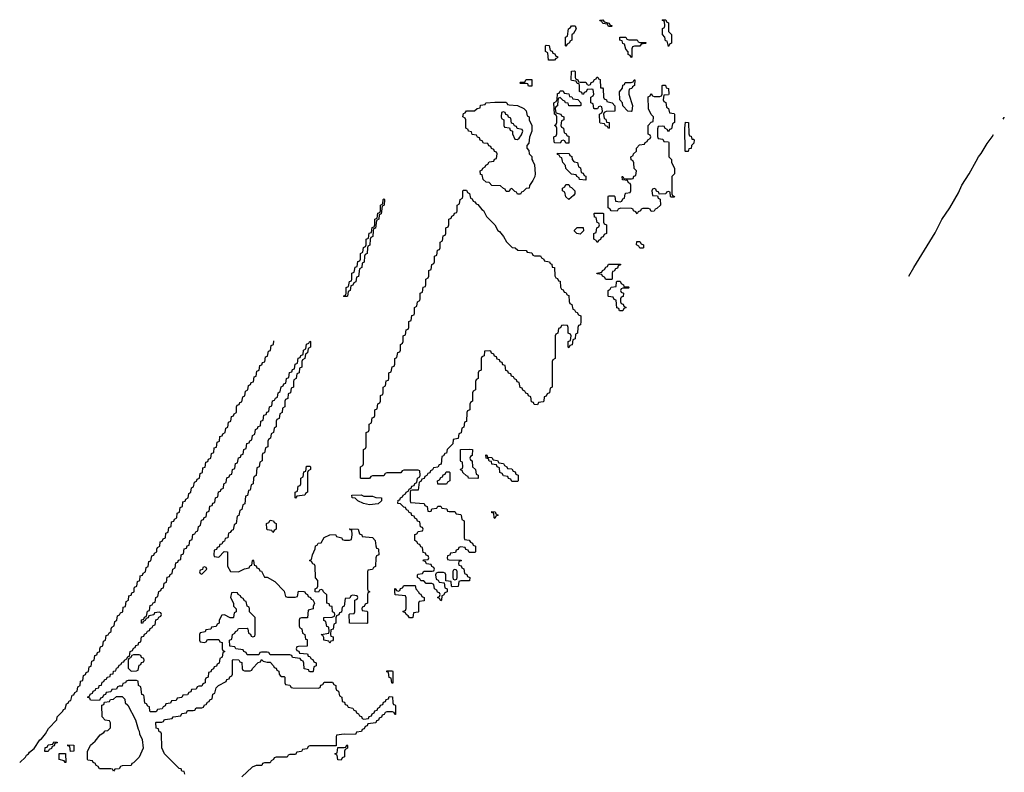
# Model space of a CAD drawing. Header units: inches. Extents: x 2550115 to 2887259, y 311850 to 494471.
# Tile 34 of 115: x 2751930 to 2758852, y 345700 to 350994. Entities that reach past the tile are written whole.
import ezdxf

# ---------------------------------------------------------------- set-up
doc = ezdxf.new("R2010")
doc.units = ezdxf.units.IN
doc.header["$MEASUREMENT"] = 0
doc.layers.add('C7354', color=7, linetype='Continuous')
doc.layers.add('C7355', color=7, linetype='Continuous')

msp = doc.modelspace()

# ---------------------------------------------------------------- linework, layer by layer
at = {"layer": 'C7354', "color": 6}
for points in [[(2755537, 350000), (2755550, 349974), (2755554, 349910), (2755552, 349890), (2755538, 349862), (2755512.7, 349827.3), (2755512, 349810), (2755490, 349806), (2755470, 349786), (2755458, 349782), (2755450, 349766), (2755430, 349766), (2755422, 349782), (2755410, 349786), (2755390, 349806), (2755378, 349802), (2755370, 349786), (2755350, 349786), (2755342, 349802), (2755330, 349806), (2755310, 349826), (2755250, 349828.7), (2755230, 349848), (2755208, 349850), (2755188, 349870), (2755182, 349902), (2755170, 349906), (2755166, 349930), (2755182, 349938), (2755186, 349950), (2755202, 349958), (2755206, 349970), (2755222, 349978), (2755230, 349994), (2755262, 349998), (2755262.7, 350000)], [(2755824, 350000), (2755830, 349994), (2755852, 349990), (2755858, 349958), (2755871.6, 349951.6), (2755878, 349918), (2755890, 349914), (2755898, 349898), (2755910, 349894), (2755910, 349866), (2755866, 349870), (2755862, 349882), (2755846, 349890), (2755842, 349902), (2755810, 349908), (2755786, 349930), (2755768.4, 349948.4), (2755767.3, 349967.3), (2755748, 349990), (2755746.1, 350000)], [(2756512.3, 350000), (2756512.7, 349992.7), (2756532.7, 349947.3), (2756534, 349910), (2756514, 349890), (2756514, 349770), (2756518, 349758), (2756532, 349750), (2756530, 349746), (2756510, 349746), (2756506, 349750), (2756502, 349782), (2756490, 349786), (2756478, 349782), (2756472, 349768), (2756426, 349766), (2756422, 349782), (2756407.3, 349787.3), (2756402, 349802), (2756390, 349806), (2756378, 349802), (2756374, 349790), (2756378, 349758), (2756414, 349754), (2756418, 349738), (2756432, 349732), (2756434, 349690), (2756410, 349666), (2756398, 349662), (2756390, 349648), (2756370, 349646), (2756362, 349662), (2756350, 349666), (2756310, 349666), (2756298, 349662), (2756294, 349650), (2756278, 349642), (2756270, 349628), (2756262, 349642), (2756246, 349650), (2756242, 349662), (2756230, 349666), (2756152.7, 349667.3), (2756138, 349662), (2756130, 349648), (2756088.4, 349648.4), (2756082, 349662), (2756066, 349670), (2756066, 349750), (2756070, 349754), (2756110, 349754), (2756114, 349750), (2756118, 349718), (2756150, 349714), (2756162, 349718), (2756170, 349734), (2756182, 349738), (2756186, 349770), (2756190, 349774), (2756222, 349778), (2756226, 349790), (2756226, 349830), (2756222, 349842), (2756210, 349846), (2756202, 349862), (2756167.3, 349867.3), (2756166, 349890), (2756170, 349892), (2756178, 349878), (2756190, 349874), (2756230, 349874), (2756242, 349878), (2756247.3, 349892.7), (2756262, 349898), (2756266, 349930), (2756248.4, 349948.4), (2756247.3, 349987.3), (2756242.7, 350000)], [(2758180.6, 349189.3), (2758214.5, 349250), (2758365.6, 349494.4), (2758412, 349588), (2758469.6, 349670.4), (2758530, 349776), (2758552.3, 349830), (2758604.5, 349910), (2758653.3, 350000)], [(2751930, 345768.7), (2751970, 345808), (2751978, 345822), (2751991.3, 345830), (2751998, 345842), (2752031.2, 345868.8), (2752071.6, 345928.4), (2752083.6, 345936.4), (2752112, 345970), (2752131.6, 346008.4), (2752191.2, 346068.8), (2752194, 346090), (2752234, 346130), (2752238, 346142), (2752250, 346146), (2752258, 346182), (2752270, 346186), (2752278, 346202), (2752290, 346206), (2752298, 346242), (2752310, 346246), (2752318, 346262), (2752334, 346270), (2752338, 346302), (2752354, 346310), (2752358, 346342), (2752372.7, 346347.3), (2752378, 346382), (2752392.7, 346387.3), (2752398, 346402), (2752414, 346410), (2752418, 346442), (2752432.7, 346447.3), (2752438, 346482), (2752454, 346490), (2752458, 346522), (2752472.7, 346527.3), (2752478, 346542), (2752494, 346550), (2752494, 346570), (2752498, 346582), (2752514, 346590), (2752518, 346622), (2752534, 346630), (2752538, 346662), (2752552.7, 346667.3), (2752558, 346682), (2752574, 346690), (2752574, 346710), (2752578, 346722), (2752594, 346730), (2752598, 346762), (2752614, 346770), (2752618, 346802), (2752632.7, 346807.3), (2752638, 346822), (2752654, 346830), (2752658, 346862), (2752672.7, 346867.3), (2752678, 346902), (2752694, 346910), (2752698, 346942), (2752712.7, 346947.3), (2752718, 346962), (2752734, 346970), (2752734, 346990), (2752738, 347002), (2752754, 347010), (2752758, 347042), (2752774, 347050), (2752778, 347082), (2752792.7, 347087.3), (2752798, 347102), (2752814, 347110), (2752818, 347142), (2752832.7, 347147.3), (2752838, 347182), (2752852.7, 347187.3), (2752858, 347222), (2752872.7, 347227.3), (2752878, 347242), (2752894, 347250), (2752894, 347270), (2752898, 347282), (2752914, 347290), (2752918, 347322), (2752932.7, 347327.3), (2752938, 347342), (2752954, 347350), (2752958, 347382), (2752974, 347390), (2752978, 347422), (2752994, 347430), (2752998, 347462), (2753012.7, 347467.3), (2753018, 347482), (2753034, 347490), (2753038, 347522), (2753054, 347530), (2753058, 347562), (2753074, 347570), (2753078, 347602), (2753092.7, 347607.3), (2753098, 347622), (2753114, 347630), (2753118, 347662), (2753134, 347670), (2753138, 347702), (2753152.7, 347707.3), (2753158, 347742), (2753172.7, 347747.3), (2753178, 347762), (2753194, 347770), (2753198, 347802), (2753214, 347810), (2753218, 347842), (2753232.7, 347847.3), (2753238, 347882), (2753252.7, 347887.3), (2753258, 347902), (2753274, 347910), (2753278, 347942), (2753294, 347950), (2753298, 347982), (2753312.7, 347987.3), (2753318, 348022), (2753334, 348030), (2753338, 348062), (2753352.7, 348067.3), (2753358, 348082), (2753374, 348090), (2753378, 348122), (2753392.7, 348127.3), (2753398, 348162), (2753414, 348170), (2753418, 348202), (2753432.7, 348207.3), (2753438, 348222), (2753454, 348230), (2753454, 348270), (2753458, 348282), (2753472.7, 348287.3), (2753478, 348302), (2753492.7, 348307.3), (2753498, 348342), (2753512.7, 348347.3), (2753518, 348382), (2753534, 348390), (2753538, 348422), (2753552.7, 348427.3), (2753558, 348442), (2753572.7, 348447.3), (2753578, 348482), (2753592.7, 348487.3), (2753598, 348522), (2753614, 348530), (2753618, 348562), (2753632.7, 348567.3), (2753638, 348582), (2753652.7, 348587.3), (2753658, 348622), (2753672.7, 348627.3), (2753678, 348662), (2753692.7, 348667.3), (2753698, 348702), (2753714, 348710), (2753716, 348736)], [(2753090, 345688), (2753086, 345706), (2753070, 345708), (2753066, 345726), (2753050, 345728), (2752948.7, 345830), (2752928.4, 345871.6), (2752926, 345970), (2752922, 345982), (2752910, 345986), (2752906, 346006), (2752888.7, 346010), (2752888, 346050), (2752890, 346054), (2752930, 346054), (2752942, 346058), (2752946, 346070), (2752952.7, 346072.7), (2753002, 346078), (2753008.4, 346091.6), (2753062, 346098), (2753070, 346114), (2753102, 346118), (2753110, 346134), (2753150, 346134), (2753162, 346138), (2753170, 346154), (2753210, 346154), (2753222, 346158), (2753230, 346174), (2753242, 346178), (2753250, 346194), (2753262, 346198), (2753266, 346210), (2753282, 346218), (2753288, 346250), (2753302, 346258), (2753310, 346294), (2753328.4, 346311.6), (2753382, 346338), (2753387.3, 346352.7), (2753402, 346358), (2753407.3, 346372.7), (2753422, 346378), (2753426, 346390), (2753426, 346490), (2753430, 346494), (2753471.6, 346491.6), (2753478, 346478), (2753492.7, 346472.7), (2753494, 346430), (2753498, 346418), (2753510, 346414), (2753550, 346414), (2753562, 346418), (2753566, 346430), (2753607.3, 346472.7), (2753622, 346478), (2753630, 346494), (2753642, 346482), (2753670, 346474), (2753690, 346474), (2753714, 346450), (2753718, 346438), (2753732.7, 346432.7), (2753738, 346418), (2753752.7, 346412.7), (2753754, 346390), (2753762, 346382), (2753770, 346374), (2753790, 346374), (2753794, 346370), (2753794, 346330), (2753798, 346318), (2753830, 346314), (2753838, 346298), (2753850, 346294), (2754027.3, 346292.7), (2754042, 346298), (2754047.3, 346312.7), (2754062, 346318), (2754070, 346334), (2754130, 346334), (2754138, 346318), (2754151.6, 346311.6), (2754152.7, 346292.7), (2754158, 346278), (2754171.6, 346271.6), (2754178, 346238), (2754194, 346230), (2754198, 346198), (2754212.7, 346192.7), (2754218, 346178), (2754232.7, 346172.7), (2754238, 346158), (2754272.7, 346152.7), (2754278, 346138), (2754292.7, 346132.7), (2754298, 346118), (2754312.7, 346112.7), (2754318, 346098), (2754332.7, 346092.7), (2754338, 346078), (2754350, 346074), (2754382, 346078), (2754387.3, 346092.7), (2754402, 346098), (2754407.3, 346112.7), (2754422, 346118), (2754427.3, 346132.7), (2754442, 346138), (2754447.3, 346152.7), (2754462, 346158), (2754467.3, 346172.7), (2754482, 346178), (2754487.3, 346192.7), (2754502, 346198), (2754507.3, 346212.7), (2754522, 346218), (2754527.3, 346232.7), (2754551.6, 346231.6), (2754554, 346190), (2754558, 346178), (2754570, 346174), (2754572.7, 346167.3), (2754572.7, 346107.3), (2754567.3, 346107.3), (2754562, 346122), (2754550, 346126), (2754510, 346126), (2754498, 346122), (2754492.7, 346107.3), (2754478, 346102), (2754472.7, 346087.3), (2754458, 346082), (2754452.7, 346067.3), (2754438, 346062), (2754432.7, 346047.3), (2754378, 346042), (2754372.7, 346027.3), (2754358, 346022), (2754352.7, 346007.3), (2754338, 346002), (2754332.7, 345987.3), (2754298, 345982), (2754290, 345966), (2754210, 345968), (2754158, 345962), (2754154, 345950), (2754154, 345886), (2753970, 345886), (2753958, 345882), (2753950, 345866), (2753918, 345862), (2753910, 345846), (2753878, 345842), (2753870, 345826), (2753830, 345826), (2753818, 345822), (2753810, 345808), (2753732.7, 345807.3), (2753718, 345802), (2753714, 345790), (2753698, 345782), (2753690, 345768), (2753650, 345766), (2753638, 345762), (2753631.2, 345748.8), (2753591.6, 345748.4), (2753563.6, 345736.4), (2753490.9, 345669.1)]]:
    msp.add_lwpolyline(points, dxfattribs=at)
for points in [[(2755790, 349728.7), (2755768.4, 349748.4), (2755762, 349782), (2755746, 349790), (2755746, 349810), (2755762, 349818), (2755770, 349834), (2755790, 349834), (2755798, 349818), (2755810, 349814), (2755832, 349790), (2755832, 349770), (2755823.6, 349756.4)], [(2755550, 349334), (2755590, 349334), (2755598, 349318), (2755614, 349310), (2755618, 349298), (2755654, 349290), (2755658, 349278), (2755670, 349274), (2755674, 349254), (2755690, 349252), (2755692.7, 349192.7), (2755698, 349178), (2755710, 349174), (2755718, 349158), (2755730, 349154), (2755732.7, 349112.7), (2755738, 349098), (2755750, 349094), (2755758, 349078), (2755770, 349074), (2755778, 349058), (2755790, 349054), (2755792.7, 349012.7), (2755798, 348998), (2755812, 348990), (2755818, 348958), (2755830, 348954), (2755838, 348938), (2755850, 348934), (2755858, 348918), (2755874, 348910), (2755874, 348870), (2755871.6, 348848.4), (2755858, 348842), (2755854, 348830), (2755851.6, 348788.4), (2755838, 348782), (2755834, 348750), (2755818, 348742), (2755812.7, 348707.3), (2755798, 348702), (2755790, 348686), (2755786, 348690), (2755786, 348730), (2755802, 348738), (2755806, 348770), (2755802, 348782), (2755786, 348790), (2755786, 348830), (2755782, 348842), (2755750, 348846), (2755738, 348842), (2755732.7, 348827.3), (2755718, 348822), (2755714, 348790), (2755698, 348782), (2755694, 348770), (2755694, 348610), (2755678, 348602), (2755674, 348590), (2755674, 348410), (2755658, 348402), (2755654, 348370), (2755638, 348362), (2755630, 348346), (2755618, 348342), (2755614, 348310), (2755610, 348306), (2755578, 348302), (2755570, 348286), (2755547.3, 348287.3), (2755542, 348302), (2755527.3, 348307.3), (2755522, 348342), (2755507.3, 348347.3), (2755502, 348362), (2755487.3, 348367.3), (2755482, 348382), (2755467.3, 348387.3), (2755462, 348402), (2755447.3, 348407.3), (2755442, 348442), (2755427.3, 348447.3), (2755422, 348462), (2755407.3, 348467.3), (2755402, 348482), (2755387.3, 348487.3), (2755382, 348502), (2755367.3, 348507.3), (2755362, 348522), (2755347.3, 348527.3), (2755342, 348562), (2755327.3, 348567.3), (2755322, 348582), (2755307.3, 348587.3), (2755302, 348602), (2755287.3, 348607.3), (2755282, 348622), (2755267.3, 348627.3), (2755262, 348642), (2755247.3, 348647.3), (2755242, 348662), (2755230, 348666), (2755198, 348662), (2755194, 348630), (2755178, 348622), (2755174, 348610), (2755174, 348530), (2755158, 348522), (2755154, 348510), (2755154, 348470), (2755138, 348462), (2755134, 348450), (2755134, 348390), (2755118, 348382), (2755114, 348370), (2755114, 348310), (2755098, 348302), (2755094, 348290), (2755094, 348250), (2755078, 348242), (2755074, 348230), (2755071.6, 348168.4), (2755058, 348162), (2755052.7, 348127.3), (2755038, 348122), (2755032.7, 348087.3), (2755018, 348082), (2755012.7, 348047.3), (2754978, 348042), (2754974, 348010), (2754934, 347970), (2754930, 347946), (2754918, 347942), (2754910, 347926), (2754898, 347922), (2754892.7, 347867.3), (2754878, 347862), (2754870, 347846), (2754838, 347842), (2754832.7, 347827.3), (2754818, 347822), (2754812.7, 347807.3), (2754798, 347802), (2754792.7, 347787.3), (2754778, 347782), (2754772.7, 347767.3), (2754758, 347762), (2754750, 347746), (2754738, 347742), (2754730, 347686), (2754690, 347686), (2754678, 347682), (2754674, 347670), (2754674, 347610), (2754678, 347598), (2754774, 347590), (2754778, 347578), (2754794, 347570), (2754798, 347538), (2754810, 347534), (2754822, 347538), (2754827.3, 347552.7), (2754862, 347558), (2754868.4, 347571.6), (2754890, 347572), (2754898, 347558), (2754932.7, 347552.7), (2754938, 347538), (2754950, 347534), (2754990, 347534), (2754998, 347518), (2755030, 347514), (2755034, 347510), (2755038, 347478), (2755054, 347470), (2755054, 347350), (2755058, 347338), (2755090, 347334), (2755098, 347318), (2755112.7, 347312.7), (2755118, 347298), (2755134, 347290), (2755134, 347250), (2755130, 347246), (2755090, 347246), (2755082, 347262), (2755067.3, 347267.3), (2755062, 347282), (2755030, 347286), (2755018, 347282), (2755012.7, 347267.3), (2754998, 347262), (2754992.7, 347247.3), (2754958, 347242), (2754952.7, 347227.3), (2754938, 347222), (2754934, 347210), (2754938, 347198), (2754950, 347194), (2755032.7, 347192.7), (2755032.7, 347187.3), (2755018, 347182), (2755014, 347170), (2755018, 347158), (2755032.7, 347152.7), (2755038, 347138), (2755052.7, 347132.7), (2755058, 347098), (2755072.7, 347092.7), (2755078, 347078), (2755094, 347070), (2755092.7, 347047.3), (2755030, 347046), (2755018, 347042), (2755012.7, 347007.3), (2754970, 347006), (2754966, 347010), (2754962, 347042), (2754926, 347046), (2754926, 347090), (2754922, 347102), (2754910, 347106), (2754870, 347106), (2754858, 347102), (2754854, 347090), (2754858, 347058), (2754872.7, 347052.7), (2754878, 347038), (2754914, 347034), (2754918, 346998), (2754934, 346990), (2754934, 346970), (2754918, 346962), (2754910, 346946), (2754898, 346942), (2754894, 346910), (2754890, 346906), (2754882, 346922), (2754866, 346930), (2754882, 346938), (2754886, 346950), (2754882, 346962), (2754867.3, 346967.3), (2754862, 346982), (2754846, 346990), (2754842, 347022), (2754827.3, 347027.3), (2754788.4, 347028.4), (2754770, 347046), (2754750, 347046), (2754742, 347062), (2754726, 347070), (2754726, 347090), (2754730, 347094), (2754762, 347098), (2754770, 347114), (2754830, 347114), (2754842, 347118), (2754846, 347130), (2754842, 347142), (2754827.3, 347147.3), (2754822, 347162), (2754790, 347166), (2754782, 347182), (2754767.3, 347187.3), (2754770, 347194), (2754802, 347198), (2754806, 347210), (2754802, 347222), (2754787.3, 347227.3), (2754782, 347242), (2754767.3, 347247.3), (2754762, 347282), (2754750, 347286), (2754742, 347302), (2754730, 347306), (2754722, 347322), (2754708, 347330), (2754707.3, 347372.7), (2754722, 347378), (2754730, 347394), (2754762, 347398), (2754766, 347410), (2754762, 347422), (2754747.3, 347427.3), (2754742, 347462), (2754727.3, 347467.3), (2754722, 347482), (2754707.3, 347487.3), (2754702, 347502), (2754687.3, 347507.3), (2754682, 347522), (2754667.3, 347527.3), (2754662, 347542), (2754650, 347546), (2754642, 347562), (2754630, 347566), (2754608, 347588), (2754588, 347590), (2754590, 347614), (2754602, 347618), (2754606, 347630), (2754622, 347638), (2754626, 347650), (2754642, 347658), (2754646, 347670), (2754662, 347678), (2754670, 347694), (2754682, 347698), (2754687.3, 347712.7), (2754702, 347718), (2754707.3, 347732.7), (2754722, 347738), (2754726, 347770), (2754742, 347778), (2754746, 347790), (2754742, 347822), (2754730, 347826), (2754630, 347826), (2754618, 347822), (2754610, 347806), (2754510, 347806), (2754498, 347802), (2754490, 347786), (2754410, 347786), (2754398, 347782), (2754390, 347766), (2754330, 347766), (2754326, 347770), (2754326, 347850), (2754342, 347858), (2754346, 347870), (2754346, 347970), (2754362, 347978), (2754366, 347990), (2754366, 348090), (2754382, 348098), (2754386, 348110), (2754386, 348150), (2754402, 348158), (2754407.3, 348192.7), (2754422, 348198), (2754426, 348210), (2754426, 348250), (2754442, 348258), (2754447.3, 348292.7), (2754462, 348298), (2754466, 348310), (2754466, 348350), (2754482, 348358), (2754486, 348370), (2754486, 348410), (2754502, 348418), (2754507.3, 348452.7), (2754522, 348458), (2754526, 348470), (2754526, 348510), (2754542, 348518), (2754547.3, 348552.7), (2754562, 348558), (2754566, 348570), (2754566, 348610), (2754582, 348618), (2754587.3, 348652.7), (2754602, 348658), (2754606, 348670), (2754606, 348710), (2754622, 348718), (2754626, 348730), (2754626, 348770), (2754642, 348778), (2754647.3, 348812.7), (2754662, 348818), (2754666, 348830), (2754666, 348870), (2754682, 348878), (2754687.3, 348912.7), (2754702, 348918), (2754706, 348930), (2754706, 348970), (2754722, 348978), (2754726, 349010), (2754742, 349018), (2754746, 349030), (2754746, 349070), (2754762, 349078), (2754767.3, 349112.7), (2754782, 349118), (2754786, 349130), (2754786, 349170), (2754802, 349178), (2754806, 349190), (2754806, 349230), (2754822, 349238), (2754827.3, 349272.7), (2754842, 349278), (2754846, 349290), (2754846, 349330), (2754862, 349338), (2754867.3, 349372.7), (2754882, 349378), (2754886, 349390), (2754886, 349430), (2754902, 349438), (2754907.3, 349472.7), (2754922, 349478), (2754926, 349490), (2754926, 349530), (2754942, 349538), (2754946, 349550), (2754946, 349590), (2754962, 349598), (2754967.3, 349612.7), (2754982, 349618), (2754987.3, 349632.7), (2755002, 349638), (2755006, 349650), (2755006, 349690), (2755022, 349698), (2755026, 349730), (2755042, 349738), (2755046, 349750), (2755046, 349790), (2755050, 349794), (2755070, 349794), (2755078, 349778), (2755091.6, 349771.6), (2755098, 349738), (2755110, 349734), (2755118, 349718), (2755130, 349714), (2755138, 349698), (2755150, 349694), (2755178, 349658), (2755190, 349651.3), (2755210.7, 349610.7), (2755270.6, 349550.6), (2755291.3, 349511.3), (2755303.6, 349503.6), (2755331, 349470), (2755351.3, 349431.3), (2755392, 349392), (2755414, 349390), (2755432.7, 349372.7), (2755491.2, 349371.2), (2755498, 349358), (2755530, 349354), (2755538, 349338)], [(2754210, 349046), (2754206, 349050), (2754222, 349058), (2754226, 349070), (2754226, 349110), (2754242, 349118), (2754247.3, 349152.7), (2754262, 349158), (2754266, 349170), (2754266, 349210), (2754282, 349218), (2754287.3, 349252.7), (2754302, 349258), (2754307.3, 349292.7), (2754322, 349298), (2754326, 349310), (2754326, 349350), (2754342, 349358), (2754347.3, 349392.7), (2754362, 349398), (2754366, 349410), (2754366, 349450), (2754382, 349458), (2754387.3, 349492.7), (2754402, 349498), (2754407.3, 349532.7), (2754422, 349538), (2754426, 349550), (2754426, 349590), (2754442, 349598), (2754447.3, 349632.7), (2754462, 349638), (2754466, 349650), (2754466, 349690), (2754482, 349698), (2754486, 349730), (2754490, 349734), (2754494, 349730), (2754491.6, 349688.4), (2754478, 349682), (2754471.6, 349628.4), (2754458, 349622), (2754454, 349590), (2754438, 349582), (2754431.6, 349528.4), (2754418, 349522), (2754414, 349510), (2754411.6, 349468.4), (2754398, 349462), (2754394, 349450), (2754391.6, 349408.4), (2754378, 349402), (2754374, 349390), (2754371.6, 349348.4), (2754358, 349342), (2754354, 349330), (2754351.6, 349288.4), (2754338, 349282), (2754334, 349250), (2754318, 349242), (2754311.6, 349188.4), (2754298, 349182), (2754294, 349150), (2754278, 349142), (2754272.7, 349127.3), (2754258, 349122), (2754254, 349090), (2754238, 349082), (2754234, 349050), (2754230, 349046)], [(2755990, 349426), (2755982, 349442), (2755966, 349450), (2755966, 349490), (2755982, 349498), (2755986, 349530), (2756002, 349538), (2756006, 349550), (2756002, 349562), (2755988.4, 349568.4), (2755982, 349602), (2755970, 349606), (2755968, 349630), (2755970, 349634), (2756030, 349634), (2756034, 349630), (2756034, 349570), (2756038, 349558), (2756054, 349550), (2756054, 349490), (2756038, 349482), (2756032.7, 349467.3), (2756018, 349462), (2756012.7, 349447.3), (2755998, 349442)], [(2755870, 349486), (2755846, 349490), (2755830, 349506), (2755830, 349514), (2755850, 349532), (2755891.6, 349531.6), (2755894, 349510)], [(2756290, 349386), (2756282, 349402), (2756266, 349410), (2756267.3, 349432.7), (2756290, 349434), (2756298, 349418), (2756314, 349410), (2756314, 349390), (2756310, 349386)], [(2756050, 349166), (2756042, 349182), (2756026, 349190), (2756022, 349202), (2755990, 349206), (2755988, 349210), (2756022, 349218), (2756026, 349230), (2756042, 349238), (2756050, 349254), (2756062, 349258), (2756070, 349274), (2756154, 349274), (2756154, 349270), (2756138, 349262), (2756132.7, 349247.3), (2756118, 349242), (2756110, 349226), (2756098, 349222), (2756094, 349210), (2756094, 349170), (2756090, 349166)], [(2756170, 348946), (2756147.3, 348947.3), (2756142, 348962), (2756128.4, 348968.4), (2756122, 349022), (2756110, 349026), (2756102, 349042), (2756070, 349046), (2756066, 349050), (2756066, 349090), (2756082, 349098), (2756087.3, 349112.7), (2756122, 349118), (2756126, 349150), (2756130, 349154), (2756150, 349154), (2756158, 349138), (2756174, 349130), (2756178, 349118), (2756210, 349114), (2756214, 349110), (2756210, 349106), (2756170, 349106), (2756158, 349102), (2756154, 349090), (2756158, 349078), (2756174, 349070), (2756172.7, 349047.3), (2756158, 349042), (2756154, 349030), (2756154, 349010), (2756158, 348998), (2756172.7, 348992.7), (2756178, 348978), (2756194, 348970), (2756178, 348962)], [(2753330, 347214), (2753367.3, 347252.7), (2753390, 347252), (2753391.3, 347151.3), (2753412.7, 347112.7), (2753468.4, 347111.6), (2753510, 347132), (2753542, 347138), (2753550, 347154), (2753562, 347158), (2753566, 347190), (2753570, 347194), (2753574, 347190), (2753578, 347158), (2753592.7, 347152.7), (2753598, 347138), (2753610, 347134), (2753618, 347118), (2753630, 347114), (2753650, 347074), (2753670, 347072), (2753723.6, 347043.6), (2753790, 346974), (2753798, 346938), (2753812.7, 346932.7), (2753867.3, 346932.7), (2753882, 346938), (2753890, 346974), (2753927.3, 346972.7), (2753934, 346970), (2753938, 346958), (2753954, 346950), (2753958, 346938), (2753974, 346930), (2753978, 346918), (2753990, 346914), (2754002, 346890), (2753992.7, 346867.3), (2753992, 346850), (2753958, 346842), (2753952.7, 346787.3), (2753910, 346786), (2753898, 346782), (2753894, 346770), (2753894, 346730), (2753898, 346718), (2753914, 346710), (2753918, 346678), (2753934, 346670), (2753938, 346638), (2753950, 346634), (2753952, 346588), (2753890, 346586), (2753878, 346582), (2753874, 346570), (2753878, 346558), (2753892.7, 346552.7), (2753898, 346538), (2753952.7, 346532.7), (2753958, 346518), (2753970, 346514), (2753978, 346498), (2753990, 346494), (2753998, 346478), (2754014, 346470), (2754014, 346450), (2753998, 346442), (2753994, 346410), (2753990, 346406), (2753972.7, 346407.3), (2753966, 346410), (2753962, 346422), (2753929.1, 346429.1), (2753927.3, 346467.3), (2753922, 346482), (2753910, 346486), (2753902, 346502), (2753848.4, 346508.4), (2753842, 346522), (2753830, 346526), (2753690, 346526), (2753682, 346542), (2753670, 346546), (2753630, 346546), (2753618, 346542), (2753610, 346526), (2753530, 346526), (2753522, 346542), (2753506, 346550), (2753502, 346562), (2753448.4, 346568.4), (2753442, 346582), (2753407.3, 346587.3), (2753406, 346630), (2753422, 346638), (2753426, 346670), (2753442, 346678), (2753446, 346690), (2753462, 346698), (2753468, 346712), (2753530, 346714), (2753534, 346710), (2753538, 346678), (2753552.7, 346672.7), (2753558, 346658), (2753570, 346654), (2753582, 346658), (2753586, 346670), (2753586, 346790), (2753546, 346830), (2753546, 346850), (2753542, 346862), (2753528, 346870), (2753522, 346902), (2753510, 346906), (2753502, 346922), (2753486, 346930), (2753482, 346942), (2753466, 346950), (2753462, 346962), (2753430, 346966), (2753418, 346962), (2753412, 346930), (2753432, 346890), (2753434, 346870), (2753452, 346850), (2753451.6, 346828.4), (2753438, 346822), (2753434, 346790), (2753430, 346786), (2753410, 346786), (2753370, 346808), (2753350, 346806), (2753332, 346770), (2753331.6, 346748.4), (2753318, 346742), (2753310, 346726), (2753278, 346722), (2753272.7, 346707.3), (2753238, 346702), (2753232.7, 346687.3), (2753198, 346682), (2753194, 346670), (2753194, 346630), (2753198, 346618), (2753230, 346614), (2753242, 346618), (2753250, 346634), (2753330, 346634), (2753338, 346618), (2753352.7, 346612.7), (2753354, 346570), (2753358, 346558), (2753372, 346550), (2753358, 346542), (2753354, 346510), (2753338, 346502), (2753332.7, 346467.3), (2753318, 346462), (2753312.7, 346447.3), (2753298, 346442), (2753292.7, 346427.3), (2753278, 346422), (2753272.7, 346407.3), (2753258, 346402), (2753254, 346370), (2753238, 346362), (2753234, 346350), (2753234, 346330), (2753218, 346322), (2753210, 346306), (2753190, 346306), (2753178, 346302), (2753170, 346286), (2753138, 346282), (2753132.7, 346267.3), (2753118, 346262), (2753110, 346246), (2753078, 346242), (2753070, 346226), (2753038, 346222), (2753030, 346206), (2752998, 346202), (2752990, 346186), (2752958, 346182), (2752952.7, 346167.3), (2752938, 346162), (2752932.7, 346147.3), (2752898, 346142), (2752890, 346126), (2752850, 346126), (2752846, 346130), (2752842, 346162), (2752830, 346166), (2752822, 346182), (2752810, 346186), (2752806, 346230), (2752802, 346242), (2752788.4, 346248.4), (2752782, 346302), (2752766, 346310), (2752762, 346342), (2752750, 346346), (2752692.7, 346347.3), (2752678, 346342), (2752674, 346330), (2752654, 346326), (2752650, 346306), (2752630, 346306), (2752618, 346302), (2752610, 346286), (2752578, 346282), (2752570, 346266), (2752538, 346262), (2752532.7, 346247.3), (2752518, 346242), (2752512.7, 346227.3), (2752498, 346222), (2752490, 346206), (2752428.4, 346208.4), (2752422, 346222), (2752406, 346230), (2752422, 346238), (2752426, 346250), (2752442, 346258), (2752446, 346270), (2752462, 346278), (2752466, 346290), (2752486, 346294), (2752488.8, 346311.2), (2752506, 346314), (2752510, 346334), (2752522, 346338), (2752526, 346350), (2752542, 346358), (2752546, 346370), (2752566, 346374), (2752568.8, 346391.2), (2752586, 346394), (2752588.8, 346411.2), (2752606, 346414), (2752610, 346434), (2752622, 346438), (2752630, 346454), (2752642, 346458), (2752650, 346474), (2752662, 346478), (2752666, 346490), (2752682, 346498), (2752690, 346514), (2752702, 346518), (2752706, 346550), (2752722, 346558), (2752730, 346574), (2752742, 346578), (2752747.3, 346592.7), (2752762, 346598), (2752767.3, 346612.7), (2752782, 346618), (2752787.3, 346652.7), (2752802, 346658), (2752807.3, 346672.7), (2752822, 346678), (2752827.3, 346692.7), (2752842, 346698), (2752847.3, 346712.7), (2752862, 346718), (2752867.3, 346732.7), (2752882, 346738), (2752887.3, 346772.7), (2752902, 346778), (2752907.3, 346792.7), (2752922, 346798), (2752926, 346810), (2752922, 346822), (2752910, 346826), (2752878, 346822), (2752872.7, 346807.3), (2752838, 346802), (2752832.7, 346787.3), (2752818, 346782), (2752812.7, 346767.3), (2752798, 346762), (2752792.7, 346747.3), (2752786, 346750), (2752787.3, 346772.7), (2752802, 346778), (2752807.3, 346792.7), (2752822, 346798), (2752827.3, 346832.7), (2752842, 346838), (2752847.3, 346872.7), (2752862, 346878), (2752867.3, 346892.7), (2752882, 346898), (2752886, 346930), (2752902, 346938), (2752907.3, 346972.7), (2752922, 346978), (2752927.3, 346992.7), (2752942, 346998), (2752946, 347030), (2752962, 347038), (2752967.3, 347072.7), (2752982, 347078), (2752987.3, 347092.7), (2753002, 347098), (2753006, 347130), (2753022, 347138), (2753027.3, 347172.7), (2753042, 347178), (2753047.3, 347192.7), (2753062, 347198), (2753066, 347230), (2753082, 347238), (2753087.3, 347272.7), (2753102, 347278), (2753107.3, 347292.7), (2753122, 347298), (2753126, 347330), (2753142, 347338), (2753147.3, 347372.7), (2753162, 347378), (2753167.3, 347392.7), (2753182, 347398), (2753186, 347430), (2753202, 347438), (2753207.3, 347472.7), (2753222, 347478), (2753227.3, 347492.7), (2753242, 347498), (2753246, 347530), (2753262, 347538), (2753267.3, 347572.7), (2753282, 347578), (2753287.3, 347592.7), (2753302, 347598), (2753306, 347630), (2753322, 347638), (2753327.3, 347672.7), (2753342, 347678), (2753347.3, 347692.7), (2753362, 347698), (2753366, 347730), (2753382, 347738), (2753387.3, 347772.7), (2753402, 347778), (2753407.3, 347792.7), (2753422, 347798), (2753426, 347830), (2753442, 347838), (2753447.3, 347872.7), (2753462, 347878), (2753467.3, 347912.7), (2753482, 347918), (2753487.3, 347932.7), (2753502, 347938), (2753506, 347970), (2753522, 347978), (2753527.3, 348012.7), (2753542, 348018), (2753547.3, 348032.7), (2753562, 348038), (2753566, 348070), (2753582, 348078), (2753587.3, 348112.7), (2753602, 348118), (2753607.3, 348132.7), (2753622, 348138), (2753626, 348170), (2753642, 348178), (2753647.3, 348212.7), (2753662, 348218), (2753667.3, 348232.7), (2753682, 348238), (2753686, 348270), (2753702, 348278), (2753707.3, 348312.7), (2753722, 348318), (2753727.3, 348332.7), (2753742, 348338), (2753746, 348370), (2753762, 348378), (2753767.3, 348412.7), (2753782, 348418), (2753787.3, 348432.7), (2753802, 348438), (2753806, 348470), (2753822, 348478), (2753827.3, 348512.7), (2753842, 348518), (2753847.3, 348532.7), (2753862, 348538), (2753866, 348570), (2753882, 348578), (2753887.3, 348612.7), (2753902, 348618), (2753907.3, 348632.7), (2753922, 348638), (2753926, 348670), (2753942, 348678), (2753947.3, 348712.7), (2753962, 348718), (2753970, 348734), (2753974, 348730), (2753974, 348690), (2753958, 348682), (2753954, 348650), (2753938, 348642), (2753934, 348610), (2753918, 348602), (2753914, 348590), (2753914, 348550), (2753898, 348542), (2753894, 348510), (2753878, 348502), (2753874, 348470), (2753858, 348462), (2753854, 348450), (2753854, 348410), (2753838, 348402), (2753834, 348370), (2753818, 348362), (2753814, 348330), (2753798, 348322), (2753794, 348310), (2753794, 348270), (2753778, 348262), (2753774, 348230), (2753758, 348222), (2753754, 348190), (2753738, 348182), (2753734, 348170), (2753734, 348130), (2753718, 348122), (2753714, 348090), (2753698, 348082), (2753694, 348050), (2753678, 348042), (2753674, 348030), (2753674, 347990), (2753658, 347982), (2753651.6, 347948.4), (2753638, 347942), (2753634, 347930), (2753634, 347890), (2753618, 347882), (2753614, 347850), (2753598, 347842), (2753591.6, 347788.4), (2753578, 347782), (2753574, 347770), (2753571.6, 347728.4), (2753558, 347722), (2753550, 347686), (2753538, 347682), (2753531.6, 347648.4), (2753518, 347642), (2753511.6, 347588.4), (2753498, 347582), (2753491.6, 347548.4), (2753478, 347542), (2753470, 347506), (2753458, 347502), (2753452, 347450), (2753438, 347442), (2753430, 347406), (2753418, 347402), (2753410, 347386), (2753398, 347382), (2753392, 347350), (2753374, 347346), (2753370, 347326), (2753358, 347322), (2753350, 347306), (2753338, 347302), (2753332.7, 347287.3), (2753318, 347282), (2753312.7, 347267.3), (2753298, 347262), (2753294, 347230), (2753298, 347218)], [(2755150, 347766), (2755086, 347770), (2755082, 347782), (2755070, 347786), (2755046, 347810), (2755042, 347822), (2755028.4, 347828.4), (2755030, 347834), (2755042, 347838), (2755046, 347850), (2755042, 347882), (2755030, 347886), (2755028, 347892), (2755028.4, 347971.6), (2755090, 347974), (2755112, 347970), (2755111.6, 347928.4), (2755098, 347922), (2755094, 347910), (2755098, 347898), (2755111.6, 347891.6), (2755114, 347850), (2755134, 347830), (2755138, 347798), (2755154, 347790), (2755154, 347770)], [(2755390, 347746), (2755382, 347762), (2755367.3, 347767.3), (2755362, 347782), (2755330, 347786), (2755322, 347802), (2755306, 347810), (2755302, 347842), (2755286, 347850), (2755282, 347862), (2755248.8, 347868.8), (2755246, 347886), (2755230, 347888), (2755226, 347906), (2755208, 347910), (2755207.3, 347932.7), (2755214, 347930), (2755218, 347918), (2755250, 347914), (2755258, 347898), (2755290, 347894), (2755298, 347878), (2755331.6, 347871.6), (2755338, 347858), (2755354, 347850), (2755358, 347838), (2755390, 347834), (2755398, 347818), (2755412.7, 347812.7), (2755418, 347798), (2755434, 347790), (2755434, 347750), (2755430, 347746)], [(2753870, 347628), (2753866, 347630), (2753866, 347670), (2753882, 347678), (2753887.3, 347712.7), (2753902, 347718), (2753906, 347730), (2753906, 347770), (2753922, 347778), (2753927.3, 347812.7), (2753942, 347818), (2753947.3, 347852.7), (2753970, 347854), (2753974, 347850), (2753974, 347830), (2753958, 347822), (2753954, 347810), (2753954, 347670), (2753938, 347662), (2753934, 347650), (2753878, 347642)], [(2754870, 347726), (2754868, 347750), (2754882, 347758), (2754890, 347774), (2754902, 347778), (2754907.3, 347792.7), (2754922, 347798), (2754927.3, 347812.7), (2754950, 347814), (2754954, 347810), (2754954, 347750), (2754938, 347742), (2754930, 347728)], [(2754350, 347642), (2754410, 347642), (2754432.7, 347632.7), (2754474, 347630), (2754474, 347610), (2754450, 347588.7), (2754390, 347582), (2754346, 347590), (2754306, 347610), (2754288, 347628), (2754268, 347630), (2754266, 347650), (2754330, 347652)], [(2755270, 347486), (2755266, 347490), (2755262, 347522), (2755250, 347526), (2755250, 347534), (2755272.7, 347532.7), (2755278, 347518), (2755294, 347510), (2755278, 347502)], [(2753710, 347388), (2753702, 347402), (2753670, 347406), (2753667.3, 347412.7), (2753666, 347450), (2753682, 347458), (2753690, 347474), (2753714, 347470), (2753718, 347458), (2753734, 347450), (2753732, 347410), (2753718, 347402)], [(2754370, 346746), (2754248.8, 346748.8), (2754246, 346810), (2754250, 346814), (2754282, 346818), (2754286, 346830), (2754286, 346910), (2754302, 346918), (2754306, 346930), (2754302, 346942), (2754270, 346946), (2754258, 346942), (2754250, 346926), (2754218, 346922), (2754211.6, 346868.4), (2754198, 346862), (2754192.7, 346827.3), (2754178, 346822), (2754172.7, 346807.3), (2754158, 346802), (2754152.7, 346787.3), (2754151.6, 346748.4), (2754138, 346742), (2754132.7, 346707.3), (2754118, 346702), (2754114, 346670), (2754118, 346658), (2754132.7, 346652.7), (2754132.7, 346632.7), (2754130, 346626), (2754118, 346622), (2754110, 346608), (2754102, 346622), (2754068.7, 346630), (2754068, 346648), (2754062, 346662), (2754048.7, 346670), (2754102, 346678), (2754106, 346690), (2754102, 346722), (2754090, 346726), (2754082, 346762), (2754068.4, 346768.4), (2754068, 346790), (2754127.3, 346792.7), (2754142, 346798), (2754146, 346810), (2754142, 346822), (2754128.4, 346828.4), (2754126, 346866), (2754110, 346868), (2754106, 346886), (2754089.3, 346889.3), (2754088, 346948), (2754066, 346970), (2754062, 346982), (2754050, 346986), (2754038, 346982), (2754030, 346968), (2754006, 346970), (2754006, 346990), (2754022, 346998), (2754026, 347010), (2754026, 347050), (2754009.1, 347069.1), (2754006, 347150), (2754002, 347162), (2753990, 347166), (2753982, 347182), (2753968, 347190), (2753982, 347198), (2753988, 347230), (2754007.3, 347272.7), (2754010, 347294), (2754022, 347298), (2754028.4, 347311.6), (2754050, 347314), (2754070, 347351.3), (2754110, 347371.3), (2754150, 347372), (2754158, 347358), (2754194, 347350), (2754198, 347338), (2754212.7, 347332.7), (2754247.3, 347332.7), (2754262, 347338), (2754268, 347370), (2754266, 347406), (2754254, 347406), (2754248, 347410), (2754250, 347414), (2754310, 347411.3), (2754318, 347378), (2754334, 347370), (2754338, 347358), (2754410, 347351.3), (2754430, 347332), (2754432.7, 347292.7), (2754438, 347278), (2754450, 347274), (2754452.7, 347267.3), (2754454, 347230), (2754438, 347222), (2754434, 347210), (2754432, 347148), (2754418, 347142), (2754410, 347126), (2754378, 347122), (2754374, 347110), (2754374, 346990), (2754378, 346978), (2754392, 346970), (2754378, 346962), (2754374, 346950), (2754374, 346890), (2754358, 346882), (2754352.7, 346867.3), (2754338, 346862), (2754334, 346850), (2754338, 346838), (2754370, 346834), (2754374, 346830), (2754374, 346750)], [(2753230, 347146), (2753218, 347142), (2753214, 347126), (2753198, 347122), (2753194, 347110), (2753198, 347098), (2753210, 347094), (2753246, 347130), (2753242, 347142)], [(2754990, 347126), (2754978, 347122), (2754974, 347110), (2754974, 347070), (2754978, 347058), (2754990, 347054), (2755002, 347058), (2755006, 347070), (2755006, 347110), (2755002, 347122)], [(2754670, 346786), (2754662, 346802), (2754646, 346810), (2754642, 346822), (2754626, 346830), (2754626, 346834), (2754642, 346838), (2754647.3, 346852.7), (2754647.3, 346927.3), (2754642, 346942), (2754570, 346948), (2754566, 346970), (2754566, 346990), (2754570, 346994), (2754578, 346978), (2754590, 346974), (2754602, 346978), (2754607.3, 346992.7), (2754622, 346998), (2754630, 347014), (2754710, 347014), (2754714, 346990), (2754734, 346970), (2754738, 346958), (2754750, 346954), (2754758, 346938), (2754774, 346930), (2754772.7, 346907.3), (2754738, 346902), (2754734, 346890), (2754734, 346830), (2754730, 346826), (2754698, 346822), (2754694, 346790), (2754690, 346786)], [(2752770, 346526), (2752730, 346526), (2752718, 346522), (2752710, 346506), (2752698, 346502), (2752692.7, 346487.3), (2752692.7, 346432.7), (2752712.7, 346412.7), (2752750, 346414), (2752762, 346418), (2752770, 346454), (2752782, 346458), (2752787.3, 346472.7), (2752802, 346478), (2752806, 346490), (2752802, 346502), (2752787.3, 346507.3), (2752782, 346522)], [(2754550, 346326), (2754546, 346330), (2754542, 346362), (2754528.4, 346368.4), (2754522, 346402), (2754510, 346406), (2754510, 346414), (2754550, 346414), (2754554, 346410), (2754554, 346330)], [(2752590, 345708), (2752582, 345722), (2752570, 345726), (2752490, 345726), (2752482, 345742), (2752466, 345750), (2752462, 345762), (2752446, 345770), (2752442, 345782), (2752410, 345786), (2752406, 345790), (2752407.3, 345847.3), (2752428.8, 345891.2), (2752460.4, 345919.6), (2752496.4, 345963.6), (2752520.4, 345979.6), (2752530, 345992), (2752550, 345994), (2752567.3, 346012.7), (2752567.3, 346047.3), (2752562, 346062), (2752530, 346068), (2752508.7, 346090), (2752507.3, 346172.7), (2752522, 346178), (2752527.3, 346192.7), (2752562, 346198), (2752567.3, 346212.7), (2752590, 346214), (2752610, 346234), (2752650, 346234), (2752670, 346214), (2752672, 346190), (2752690, 346172), (2752744.7, 346070), (2752762.8, 346002.8), (2752771, 345990), (2752771.3, 345971.3), (2752791.2, 345931.2), (2752798, 345870), (2752770, 345806), (2752730, 345766), (2752718, 345762), (2752712.7, 345747.3), (2752650, 345746), (2752638, 345742), (2752630, 345726), (2752598, 345722)], [(2752130, 345846), (2752107.3, 345847.3), (2752110, 345874), (2752122, 345878), (2752130, 345894), (2752162, 345898), (2752170, 345914), (2752192.7, 345912.7), (2752192.7, 345907.3), (2752178, 345902), (2752172.7, 345887.3), (2752158, 345882), (2752152.7, 345867.3), (2752138, 345862)], [(2752287.3, 345847.3), (2752282, 345882), (2752267.3, 345887.3), (2752267.3, 345892.7), (2752311.2, 345891.2), (2752310, 345848)], [(2754190, 345786), (2754167.3, 345787.3), (2754162, 345822), (2754146, 345830), (2754162, 345838), (2754166, 345874), (2754210, 345874), (2754222, 345878), (2754230, 345894), (2754234, 345890), (2754234, 345870), (2754218, 345862), (2754214, 345850), (2754214, 345810), (2754198, 345802)], [(2752250, 345768.7), (2752242, 345782), (2752208, 345790), (2752207.3, 345832.7), (2752252.7, 345832.7), (2752254, 345770)]]:
    msp.add_lwpolyline(points, close=True, dxfattribs=at)
at = {"layer": 'C7355', "color": 6}
for points in [[(2756070, 350946), (2756062, 350962), (2756030, 350966), (2756022, 350982), (2756010, 350986), (2756008.4, 350991.6), (2756030, 350994), (2756038, 350978), (2756074, 350970), (2756078, 350958), (2756094, 350950), (2756090, 350946)], [(2756490, 350806), (2756482, 350842), (2756470, 350846), (2756466, 350870), (2756448, 350890), (2756448.8, 350931.2), (2756462, 350938), (2756466, 350950), (2756462, 350982), (2756446, 350990), (2756450, 350994), (2756472.7, 350992.7), (2756478, 350978), (2756491.6, 350971.6), (2756492, 350910), (2756511, 350890), (2756511.6, 350828.4), (2756498, 350822)], [(2755770, 350808), (2755766, 350810), (2755766, 350870), (2755782, 350878), (2755788, 350930), (2755802, 350938), (2755810, 350951), (2755834, 350950), (2755842, 350930), (2755823.6, 350896.4), (2755812, 350888), (2755812, 350850), (2755798, 350842), (2755794, 350830), (2755778, 350822)], [(2756290, 350834), (2756330, 350834), (2756334, 350830), (2756330, 350826), (2756298, 350822), (2756290, 350808), (2756252.7, 350807.3), (2756238, 350802), (2756234, 350790), (2756234, 350730), (2756230, 350728), (2756222, 350742), (2756208.4, 350748.4), (2756207.3, 350767.3), (2756190, 350786), (2756182, 350822), (2756170, 350826), (2756166, 350846), (2756148, 350850), (2756148, 350872), (2756190, 350871.3), (2756198, 350858), (2756212.7, 350852.7), (2756270, 350852), (2756278, 350838)], [(2755690, 350708.7), (2755648, 350710), (2755642, 350762), (2755626, 350770), (2755626, 350810), (2755630, 350814), (2755652.7, 350812.7), (2755658, 350778), (2755672.7, 350772.7), (2755678, 350758), (2755692.7, 350752.7), (2755698, 350738), (2755710, 350734), (2755710, 350726), (2755698, 350722)], [(2755870, 350554), (2755910, 350554), (2755918, 350538), (2755930, 350534), (2755942, 350538), (2755947.3, 350552.7), (2755962, 350558), (2755970, 350574), (2755982, 350578), (2755986, 350590), (2755994, 350590), (2755998, 350578), (2756010, 350574), (2756014, 350514), (2756026, 350514), (2756032.7, 350507.3), (2756034, 350450), (2756038, 350438), (2756054, 350430), (2756058, 350418), (2756094, 350410), (2756112.7, 350387.3), (2756114, 350350), (2756052.7, 350347.3), (2756038, 350342), (2756034, 350330), (2756038, 350298), (2756050, 350294), (2756054, 350274), (2756074, 350270), (2756074, 350230), (2756070, 350228), (2756062, 350242), (2756047.3, 350247.3), (2756042, 350262), (2756010, 350266), (2756008, 350270), (2756006, 350330), (2756022, 350338), (2756026, 350350), (2756022, 350382), (2756010, 350386), (2755998, 350382), (2755992.7, 350367.3), (2755970, 350366), (2755966, 350370), (2755962, 350402), (2755946, 350410), (2755946, 350450), (2755962, 350458), (2755966, 350470), (2755962, 350502), (2755950, 350506), (2755918, 350502), (2755912.7, 350487.3), (2755898, 350482), (2755894, 350470), (2755887.3, 350467.3), (2755882, 350482), (2755866, 350490), (2755866, 350530), (2755862, 350542), (2755850, 350546), (2755842, 350562), (2755810, 350566), (2755806, 350570), (2755810, 350632), (2755830, 350634), (2755834, 350630), (2755834, 350590), (2755838, 350578), (2755854, 350570), (2755858, 350558)], [(2755530, 350526), (2755507.3, 350527.3), (2755502, 350542), (2755490, 350546), (2755450, 350546), (2755446, 350550), (2755450, 350554), (2755482, 350558), (2755490, 350574), (2755530, 350574)], [(2756230, 350348), (2756206, 350350), (2756169, 350389), (2756168, 350410), (2756148, 350430), (2756147.3, 350487.3), (2756167.3, 350512.7), (2756170, 350534), (2756182, 350538), (2756187.3, 350552.7), (2756227.3, 350552.7), (2756242, 350558), (2756250, 350572), (2756254, 350570), (2756252, 350530), (2756238, 350522), (2756234, 350510), (2756214, 350506), (2756211.6, 350488.4), (2756211.3, 350470), (2756238, 350390), (2756234, 350350)], [(2755790, 350388.7), (2755786, 350406), (2755766, 350410), (2755762, 350422), (2755750, 350426), (2755730, 350446), (2755718, 350442), (2755712.7, 350427.3), (2755711.2, 350388.8), (2755698, 350382), (2755694, 350370), (2755698, 350338), (2755734, 350330), (2755738, 350318), (2755754, 350310), (2755754, 350290), (2755738, 350282), (2755734, 350250), (2755738, 350238), (2755752, 350230), (2755758, 350198), (2755770, 350194), (2755778, 350178), (2755790, 350174), (2755790, 350126), (2755770, 350126), (2755762, 350142), (2755750, 350146), (2755738, 350142), (2755730, 350126), (2755692.7, 350127.3), (2755687.3, 350132.7), (2755686, 350170), (2755702, 350178), (2755706, 350190), (2755706, 350230), (2755702, 350242), (2755688.7, 350250), (2755702, 350258), (2755706, 350270), (2755706, 350310), (2755702, 350322), (2755688.8, 350328.8), (2755686, 350410), (2755702, 350418), (2755707.3, 350432.7), (2755710, 350474), (2755722, 350478), (2755726, 350490), (2755732.7, 350492.7), (2755750, 350494), (2755758, 350478), (2755790, 350472), (2755794, 350454), (2755811.6, 350451.6), (2755818, 350438), (2755852.7, 350432.7), (2755874, 350410), (2755874, 350390), (2755870, 350388.7)], [(2755330, 350346), (2755318, 350342), (2755314, 350310), (2755318, 350298), (2755334, 350290), (2755334, 350250), (2755338, 350238), (2755372.7, 350232.7), (2755378, 350218), (2755394, 350210), (2755394, 350190), (2755410, 350154), (2755430, 350152), (2755440.4, 350159.6), (2755456.4, 350183.6), (2755466, 350210), (2755462, 350222), (2755428, 350228), (2755422, 350242), (2755407.3, 350247.3), (2755402, 350262), (2755387.3, 350267.3), (2755382, 350302), (2755367.3, 350307.3), (2755362, 350322), (2755347.3, 350327.3), (2755342, 350342)], [(2756654, 350154), (2756666, 350154), (2756671.6, 350148.4), (2756670, 350126), (2756652, 350108), (2756650, 350088), (2756634, 350086), (2756630, 350066), (2756610, 350066), (2756608, 350070), (2756606, 350230), (2756610, 350274), (2756632, 350270), (2756634, 350190), (2756638, 350178), (2756650, 350174)]]:
    msp.add_lwpolyline(points, close=True, dxfattribs=at)
for points in [[(2756242.7, 350000), (2756242, 350002), (2756228.4, 350008.4), (2756226, 350030), (2756242, 350038), (2756246, 350050), (2756266, 350070), (2756266, 350090), (2756287.3, 350112.7), (2756322, 350118), (2756326, 350130), (2756342, 350138), (2756346, 350150), (2756362, 350158), (2756366, 350170), (2756362, 350182), (2756348.7, 350188.7), (2756348, 350250), (2756370, 350274), (2756382, 350278), (2756386, 350310), (2756370, 350326), (2756350, 350366), (2756348.4, 350451.6), (2756362, 350458), (2756370, 350474), (2756378, 350458), (2756390, 350454), (2756430, 350454), (2756442, 350458), (2756446, 350470), (2756446, 350530), (2756450, 350534), (2756470, 350534), (2756474, 350514), (2756492, 350510), (2756494, 350470), (2756490, 350466), (2756458, 350462), (2756454, 350430), (2756458, 350418), (2756471.6, 350411.6), (2756478, 350378), (2756492, 350370), (2756498, 350338), (2756530, 350334), (2756534, 350330), (2756532, 350270), (2756518, 350262), (2756512.7, 350227.3), (2756498, 350222), (2756490, 350206), (2756482, 350222), (2756466, 350230), (2756462, 350242), (2756450, 350246), (2756418, 350242), (2756412.7, 350227.3), (2756412.7, 350172.7), (2756418, 350158), (2756450, 350154), (2756458, 350138), (2756490, 350134), (2756494, 350130), (2756494, 350030), (2756511.6, 350011.6), (2756512.3, 350000)], [(2755262.7, 350000), (2755267.3, 350012.7), (2755282, 350018), (2755286, 350050), (2755282, 350062), (2755267.3, 350067.3), (2755262, 350082), (2755247.3, 350087.3), (2755242, 350102), (2755227.3, 350107.3), (2755222, 350122), (2755190, 350126), (2755182, 350142), (2755167.3, 350147.3), (2755162, 350162), (2755147.3, 350167.3), (2755142, 350182), (2755110, 350186), (2755106, 350206), (2755086, 350210), (2755082, 350222), (2755066, 350230), (2755066, 350290), (2755062, 350302), (2755046, 350310), (2755050, 350334), (2755062, 350338), (2755070, 350354), (2755127.3, 350352.7), (2755146, 350370), (2755166, 350374), (2755170, 350392), (2755202, 350398), (2755206, 350410), (2755270, 350414), (2755347.3, 350412.7), (2755354, 350410), (2755358, 350398), (2755370, 350394), (2755430, 350391.3), (2755474, 350370), (2755490, 350354), (2755498, 350318), (2755512, 350310), (2755512, 350290), (2755531.2, 350248.8), (2755531.2, 350208.8), (2755512.7, 350167.3), (2755510, 350126), (2755494, 350110), (2755494, 350090), (2755510, 350074), (2755511.3, 350051.3), (2755530.7, 350030.7), (2755531.3, 350011.3), (2755537, 350000)], [(2758843.1, 350294.7), (2758850, 350306), (2758851.5, 350307.9)], [(2758653.3, 350000), (2758669.6, 350030), (2758688, 350052), (2758730, 350122.8), (2758766.6, 350170), (2758776.3, 350185.8)], [(2755746.1, 350000), (2755742, 350022), (2755730, 350026), (2755722, 350042), (2755710, 350046), (2755710, 350054), (2755792.7, 350052.7), (2755798, 350038), (2755811.6, 350031.6), (2755814, 350010), (2755824, 350000)]]:
    msp.add_lwpolyline(points, dxfattribs=at)

doc.saveas('drawing.dxf')
